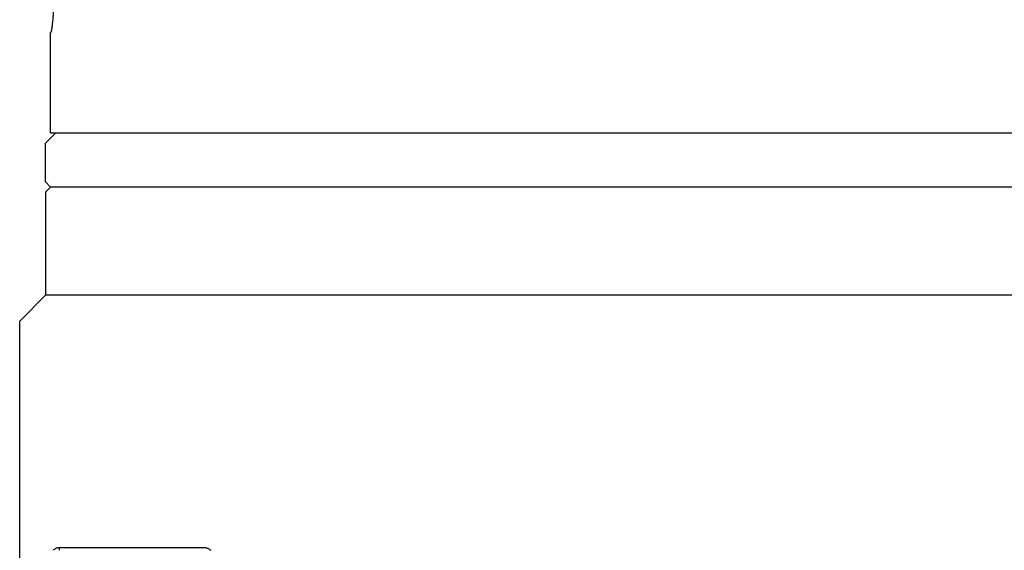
# Model space of a CAD drawing. Header units: millimetres. Extents: x 95 to 411, y 76 to 294.
# Tile 2 of 7: x 110 to 168, y 150 to 181. Entities that reach past the tile are written whole.
import ezdxf

# ---------------------------------------------------------------- set-up
doc = ezdxf.new("R2010")
doc.units = ezdxf.units.MM
doc.header["$LTSCALE"] = 23.1
doc.layers.add('C7122G-0JG_PBL1', color=7, linetype='CONTINUOUS')

msp = doc.modelspace()

# ---------------------------------------------------------------- linework, layer by layer
at = {"layer": 'C7122G-0JG_PBL1', "color": 7, "linetype": 'Continuous'}
for p, q in [((112.20104, 174.45303), (112.20104, 180.30303)), ((111.90104, 173.85303), (112.50104, 174.45303)), ((112.20112, 174.45303), (197.10104, 174.45303)), ((111.90104, 171.60303), (111.90104, 173.85303)), ((112.20104, 171.30303), (111.90104, 171.60303)), ((112.20104, 171.30303), (111.90104, 171.00303)), ((111.90104, 171.00303), (111.90104, 165.00303)), ((197.10104, 171.30303), (112.20104, 171.30303)), ((111.90104, 165.00303), (110.40104, 163.50303)), ((197.40104, 165.00303), (111.90104, 165.00303)), ((110.40104, 148.96948), (110.40104, 163.50303)), ((121.23877, 150.30303), (112.63439, 150.30303))]:
    msp.add_line(p, q, dxfattribs=at)
for points, knots in [([(112.22537, 180.30303), (112.23017, 180.30303), (112.23867, 180.32214), (112.24778, 180.3515), (112.25992, 180.40745), (112.27284, 180.48128), (112.28708, 180.57672), (112.302, 180.69147), (112.31746, 180.82535), (112.33941, 181.03879), (112.36566, 181.34497), (112.39292, 181.75326), (112.41496, 182.20708), (112.42465, 182.52358), (112.42822, 182.68725)], [0, 0, 0, 0, 0.00599767, 0.02025634, 0.04325742, 0.07493359, 0.11510037, 0.16349793, 0.21978444, 0.28358227, 0.43183207, 0.60404456, 0.79527957, 1, 1, 1, 1]), ([(112.63439, 150.30303), (112.61164, 150.30303), (112.56237, 150.29242), (112.46578, 150.24804), (112.3983, 150.19745), (112.35606, 150.15975)], [0, 0, 0, 0, 0.21457776, 0.46612912, 1, 1, 1, 1]), ([(112.71818, 150.15975), (112.7226, 150.1772), (112.72787, 150.2106), (112.72015, 150.2599), (112.68573, 150.29751), (112.65192, 150.30303), (112.63439, 150.30303)], [0, 0, 0, 0, 0.27389358, 0.51057941, 0.73330466, 1, 1, 1, 1]), ([(121.23877, 150.30303), (121.26152, 150.30303), (121.31079, 150.29242), (121.40738, 150.24804), (121.47486, 150.19745), (121.5171, 150.15975)], [0, 0, 0, 0, 0.21457693, 0.4661286, 1, 1, 1, 1])]:
    msp.add_open_spline(points, degree=3, knots=knots, dxfattribs=at)

doc.saveas('drawing.dxf')
